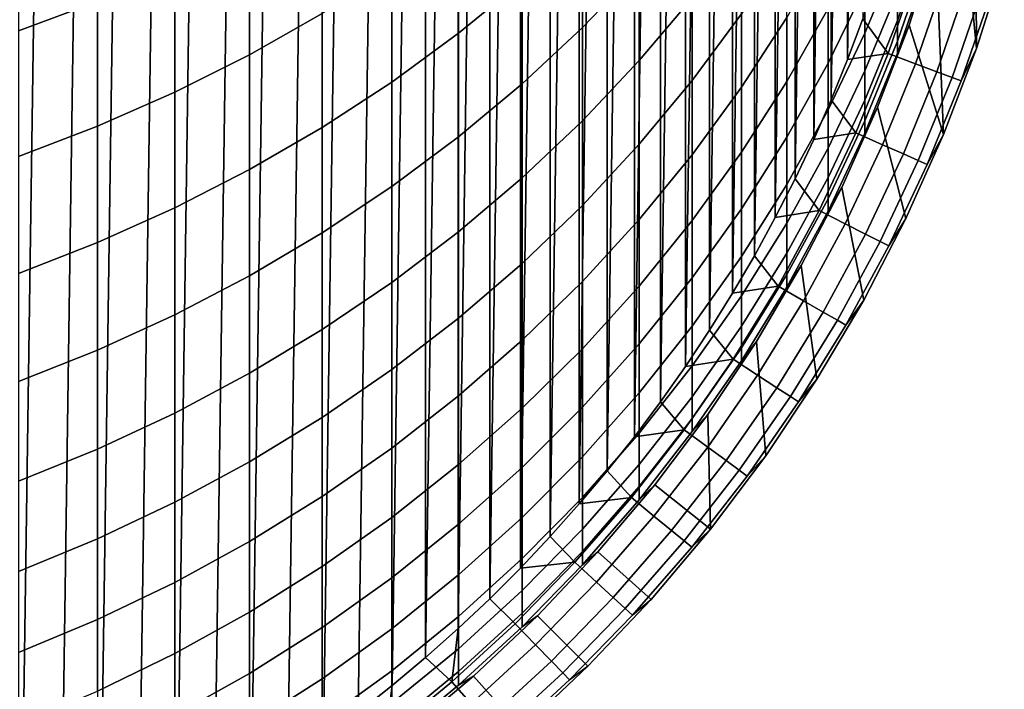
# Model space of a CAD drawing. Header units: metres. Extents: x -109 to 109, y -342 to 66.
# Tile 24 of 256: x 4.15 to 11.05, y -330.19 to -325.49. Entities that reach past the tile are written whole.
import ezdxf

# ---------------------------------------------------------------- set-up
doc = ezdxf.new("R2010")
doc.units = ezdxf.units.M
doc.layers.add('solid_K_24_62_16_000B91', color=7, linetype='CONTINUOUS')

msp = doc.modelspace()

# ---------------------------------------------------------------- linework, layer by layer
at = {"layer": 'solid_K_24_62_16_000B91'}
for points in [[(4.157175, -312.054871, -34.082638), (3.874658, -331.844025, -34.082638), (3.588936, -331.950592, -34.082638), (3.874658, -311.940216, -34.082638)], [(4.436429, -312.177612, -34.082638), (4.157175, -331.72934, -34.082638), (3.874658, -331.844025, -34.082638), (4.157175, -312.054871, -34.082638)], [(4.712077, -312.308289, -34.082638), (4.436429, -331.606598, -34.082638), (4.157175, -331.72934, -34.082638), (4.436429, -312.177612, -34.082638)], [(4.983871, -312.446777, -34.082638), (4.712077, -331.475922, -34.082638), (4.436429, -331.606598, -34.082638), (4.712077, -312.308289, -34.082638)], [(5.251484, -312.592896, -34.082638), (4.983871, -331.337433, -34.082638), (4.712077, -331.475922, -34.082638), (4.983871, -312.446777, -34.082638)], [(5.514831, -312.746613, -34.082638), (5.251484, -331.191315, -34.082638), (4.983871, -331.337433, -34.082638), (5.251484, -312.592896, -34.082638)], [(5.773848, -312.907898, -34.082638), (5.514831, -331.037598, -34.082638), (5.251484, -331.191315, -34.082638), (5.514831, -312.746613, -34.082638)], [(6.028046, -313.076447, -34.082638), (5.773848, -330.876312, -34.082638), (5.514831, -331.037598, -34.082638), (5.773848, -312.907898, -34.082638)], [(6.277295, -313.252167, -34.082638), (6.028046, -330.707764, -34.082638), (5.773848, -330.876312, -34.082638), (6.028046, -313.076447, -34.082638)], [(6.521426, -313.434906, -34.082638), (6.277295, -330.532074, -34.082638), (6.028046, -330.707764, -34.082638), (6.277295, -313.252167, -34.082638)], [(6.760268, -313.624573, -34.082638), (6.521426, -330.349304, -34.082638), (6.277295, -330.532074, -34.082638), (6.521426, -313.434906, -34.082638)], [(6.993697, -313.821075, -34.082638), (6.760268, -330.159637, -34.082638), (6.521426, -330.349304, -34.082638), (6.760268, -313.624573, -34.082638)], [(6.993697, -313.821075, -34.082638), (6.993697, -329.963135, -34.082638), (6.760268, -330.159637, -34.082638)], [(6.993697, -313.821075, -34.082638), (7.221272, -314.024048, -34.082638), (6.993697, -329.963135, -34.082638)], [(7.221272, -314.024048, -34.082638), (7.221272, -329.760193, -34.082638), (6.993697, -329.963135, -34.082638)], [(7.221272, -314.024048, -34.082638), (7.442943, -314.233398, -34.082638), (7.221272, -329.760193, -34.082638)], [(7.442943, -314.233398, -34.082638), (7.442943, -329.550812, -34.082638), (7.221272, -329.760193, -34.082638)], [(7.442943, -314.233398, -34.082638), (7.658642, -314.449097, -34.082638), (7.442943, -329.550812, -34.082638)], [(7.658642, -314.449097, -34.082638), (7.658642, -329.335114, -34.082638), (7.442943, -329.550812, -34.082638)], [(7.658642, -314.449097, -34.082638), (7.868097, -314.670868, -34.082638), (7.658642, -329.335114, -34.082638)], [(7.868097, -314.670868, -34.082638), (7.868097, -329.113342, -34.082638), (7.658642, -329.335114, -34.082638)], [(7.868097, -314.670868, -34.082638), (8.071128, -314.898529, -34.082638), (7.868097, -329.113342, -34.082638)], [(8.071128, -314.898529, -34.082638), (8.071128, -328.885681, -34.082638), (7.868097, -329.113342, -34.082638)], [(8.071128, -314.898529, -34.082638), (8.267485, -315.131775, -34.082638), (8.071128, -328.885681, -34.082638)], [(8.267485, -315.131775, -34.082638), (8.267485, -328.652435, -34.082638), (8.071128, -328.885681, -34.082638)], [(8.267485, -315.131775, -34.082638), (8.457129, -315.370605, -34.082638), (8.267485, -328.652435, -34.082638)], [(8.457129, -315.370605, -34.082638), (8.457129, -328.413635, -34.082638), (8.267485, -328.652435, -34.082638)], [(8.457129, -315.370605, -34.082638), (8.639956, -315.614807, -34.082638), (8.457129, -328.413635, -34.082638)], [(8.639956, -315.614807, -34.082638), (8.639956, -328.169403, -34.082638), (8.457129, -328.413635, -34.082638)], [(8.639956, -315.614807, -34.082638), (8.815729, -315.864166, -34.082638), (8.639956, -328.169403, -34.082638)], [(8.815729, -315.864166, -34.082638), (8.815729, -327.920074, -34.082638), (8.639956, -328.169403, -34.082638)], [(8.815729, -315.864166, -34.082638), (8.984244, -316.118317, -34.082638), (8.815729, -327.920074, -34.082638)], [(8.984244, -316.118317, -34.082638), (8.984244, -327.665894, -34.082638), (8.815729, -327.920074, -34.082638)], [(8.984244, -316.118317, -34.082638), (9.145407, -316.377136, -34.082638), (8.984244, -327.665894, -34.082638)], [(9.145407, -316.377136, -34.082638), (9.145407, -327.407074, -34.082638), (8.984244, -327.665894, -34.082638)], [(9.145407, -316.377136, -34.082638), (9.29918, -316.640594, -34.082638), (9.145407, -327.407074, -34.082638)], [(9.29918, -316.640594, -34.082638), (9.29918, -327.143646, -34.082638), (9.145407, -327.407074, -34.082638)], [(9.29918, -316.640594, -34.082638), (9.445378, -316.908325, -34.082638), (9.29918, -327.143646, -34.082638)], [(9.445378, -316.908325, -34.082638), (9.445378, -326.875885, -34.082638), (9.29918, -327.143646, -34.082638)], [(9.445378, -316.908325, -34.082638), (9.583863, -317.180115, -34.082638), (9.445378, -326.875885, -34.082638)], [(9.583863, -317.180115, -34.082638), (9.583863, -326.604095, -34.082638), (9.445378, -326.875885, -34.082638)], [(9.583863, -317.180115, -34.082638), (9.714475, -317.455658, -34.082638), (9.583863, -326.604095, -34.082638)], [(9.714475, -317.455658, -34.082638), (9.714475, -326.328583, -34.082638), (9.583863, -326.604095, -34.082638)], [(9.714475, -317.455658, -34.082638), (9.837173, -317.734802, -34.082638), (9.714475, -326.328583, -34.082638)], [(9.837173, -317.734802, -34.082638), (9.837173, -326.049438, -34.082638), (9.714475, -326.328583, -34.082638)], [(9.837173, -317.734802, -34.082638), (9.951923, -318.017517, -34.082638), (9.837173, -326.049438, -34.082638)], [(9.951923, -318.017517, -34.082638), (9.951923, -325.766693, -34.082638), (9.837173, -326.049438, -34.082638)], [(9.951923, -318.017517, -34.082638), (10.058509, -318.303284, -34.082638), (9.951923, -325.766693, -34.082638)], [(10.058509, -318.303284, -34.082638), (10.058509, -325.480927, -34.082638), (9.951923, -325.766693, -34.082638)], [(11.050559, -325.075684, -17.082638), (10.930833, -323.123718, -17.082638), (10.844578, -323.734711, -17.082638), (10.854638, -325.690369, -17.082638)], [(10.854638, -325.690369, -17.082638), (10.844578, -323.734711, -17.082638), (10.724207, -324.339844, -17.082638)], [(10.854638, -325.690369, -17.082638), (10.724207, -324.339844, -17.082638), (10.570094, -324.937286, -17.082638), (10.62464, -326.292908, -17.082638)], [(4.139403, -325.566101, 9.432258), (4.694541, -325.359314, 9.303631), (4.694541, -324.425873, 10.73948), (4.139403, -324.62735, 10.876248)], [(7.224272, -325.582428, 5.567606), (7.670265, -325.217651, 5.3792), (7.670265, -324.440765, 6.812521), (7.224272, -324.79776, 7.015321)], [(8.092963, -325.54306, 3.732199), (8.491083, -325.128876, 3.53878), (8.491083, -324.425446, 4.970025), (8.092963, -324.831604, 5.179804)], [(5.760402, -325.733276, 7.546787), (6.267889, -325.444977, 7.383013), (6.267889, -324.588013, 8.823804), (5.760402, -324.869537, 8.998941)], [(8.491083, -325.774689, 2.080629), (8.863416, -325.333527, 1.895666), (8.863416, -324.695435, 3.336376), (8.491083, -325.128876, 3.53878)], [(10.073506, -325.582611, -6.036677), (10.301623, -325.031891, -6.146936), (10.301623, -324.714691, -4.711857), (10.073506, -325.260559, -4.57973)], [(10.301623, -325.4935, -9.049312), (10.498455, -324.924133, -9.116721), (10.498455, -324.725403, -7.683577), (10.301623, -325.291626, -7.593521)], [(6.75634, -325.924835, 5.744453), (7.224272, -325.582428, 5.567606), (7.224272, -324.79776, 7.015321), (6.75634, -325.132812, 7.205678)], [(5.235421, -325.996796, 7.696504), (5.760402, -325.733276, 7.546787), (5.760402, -324.869537, 8.998941), (5.235421, -325.126923, 9.159046)], [(7.670265, -325.936768, 3.916045), (8.092963, -325.54306, 3.732199), (8.092963, -324.831604, 5.179804), (7.670265, -325.217651, 5.3792)], [(8.863416, -325.913666, 0.430662), (9.208831, -325.44693, 0.256518), (9.208831, -324.874115, 1.703053), (8.863416, -325.333527, 1.895666)], [(9.814796, -325.793396, -4.450759), (10.073506, -325.260559, -4.57973), (10.073506, -324.880676, -3.13678), (9.814796, -325.407959, -2.986669)], [(10.301623, -325.637177, -10.511992), (10.498455, -325.065552, -10.556648), (10.498455, -324.924133, -9.116721), (10.301623, -325.4935, -9.049312)], [(10.57009, -324.937317, -13.382639), (10.498455, -325.149475, -12.001069), (10.301623, -325.722412, -11.979238), (10.382716, -325.525177, -13.382639)], [(10.382715, -325.525177, -17.082638), (10.570094, -324.937286, -17.082638), (10.57009, -324.937317, -13.382639), (10.382716, -325.525177, -13.382639)], [(10.62464, -326.292908, -17.082638), (10.570094, -324.937286, -17.082638), (10.382715, -325.525177, -17.082638)], [(9.208831, -325.961639, -1.211705), (9.526279, -325.470978, -1.372802), (9.526279, -324.963104, 0.075987), (9.208831, -325.44693, 0.256518)], [(9.526279, -325.920715, -2.840688), (9.814796, -325.407959, -2.986669), (9.814796, -324.964447, -1.539109), (9.526279, -325.470978, -1.372802)], [(10.073506, -325.846313, -7.505305), (10.301623, -325.291626, -7.593521), (10.301623, -325.031891, -6.146936), (10.073506, -325.582611, -6.036677)], [(10.301623, -325.722412, -11.979238), (10.498455, -325.149475, -12.001069), (10.498455, -325.065552, -10.556648), (10.301623, -325.637177, -10.511992)], [(10.74858, -325.916473, -29.090666), (10.953951, -325.318237, -29.090666), (11.05055, -325.075714, -28.082638), (10.854658, -325.690308, -28.082638)], [(10.854658, -325.690308, -28.082638), (11.05055, -325.075714, -28.082638), (11.050559, -325.075684, -17.082638), (10.854638, -325.690369, -17.082638)], [(4.694541, -326.234802, 7.831708), (5.235421, -325.996796, 7.696504), (5.235421, -325.126923, 9.159046), (4.694541, -325.359314, 9.303631)], [(6.267889, -326.243805, 5.909202), (6.75634, -325.924835, 5.744453), (6.75634, -325.132812, 7.205678), (6.267889, -325.444977, 7.383013)], [(8.092963, -326.196259, 2.25738), (8.491083, -325.774689, 2.080629), (8.491083, -325.128876, 3.53878), (8.092963, -325.54306, 3.732199)], [(10.430869, -325.154633, -33.101562), (10.235305, -325.724304, -33.101562), (10.058509, -325.480927, -34.082638), (10.156878, -325.192291, -34.082638)], [(10.235305, -325.724304, -33.101562), (10.430869, -325.154633, -33.101562), (10.62663, -325.215851, -32.109196), (10.427395, -325.796204, -32.109196)], [(7.224272, -326.308777, 4.089759), (7.670265, -325.936768, 3.916045), (7.670265, -325.217651, 5.3792), (7.224272, -325.582428, 5.567606)], [(10.427395, -325.796204, -32.109196), (10.62663, -325.215851, -32.109196), (10.779258, -325.263611, -31.108549), (10.577162, -325.852295, -31.108549)], [(9.814796, -326.120148, -5.929052), (10.073506, -325.582611, -6.036677), (10.073506, -325.260559, -4.57973), (9.814796, -325.793396, -4.450759)], [(10.073506, -326.051239, -8.983279), (10.301623, -325.4935, -9.049312), (10.301623, -325.291626, -7.593521), (10.073506, -325.846313, -7.505305)], [(10.577162, -325.852295, -31.108549), (10.779258, -325.263611, -31.108549), (10.88844, -325.29776, -30.101683), (10.684297, -325.892395, -30.101683)], [(10.684297, -325.892395, -30.101683), (10.88844, -325.29776, -30.101683), (10.953951, -325.318237, -29.090666), (10.74858, -325.916473, -29.090666)], [(4.139403, -326.446533, 7.951989), (4.694541, -326.234802, 7.831708), (4.694541, -325.359314, 9.303631), (4.139403, -325.566101, 9.432258)], [(8.491083, -326.361847, 0.597889), (8.863416, -325.913666, 0.430662), (8.863416, -325.333527, 1.895666), (8.491083, -325.774689, 2.080629)], [(9.526279, -326.311554, -4.325337), (9.814796, -325.793396, -4.450759), (9.814796, -325.407959, -2.986669), (9.526279, -325.920715, -2.840688)], [(5.760402, -326.538391, 6.061353), (6.267889, -326.243805, 5.909202), (6.267889, -325.444977, 7.383013), (5.760402, -325.733276, 7.546787)], [(8.863416, -326.434937, -1.056307), (9.208831, -325.961639, -1.211705), (9.208831, -325.44693, 0.256518), (8.863416, -325.913666, 0.430662)], [(9.208831, -326.417419, -2.699281), (9.526279, -325.920715, -2.840688), (9.526279, -325.470978, -1.372802), (9.208831, -325.961639, -1.211705)], [(10.235305, -325.724304, -33.101562), (9.951923, -325.766693, -34.082638), (10.058509, -325.480927, -34.082638)], [(10.073506, -326.197083, -10.468248), (10.301623, -325.637177, -10.511992), (10.301623, -325.4935, -9.049312), (10.073506, -326.051239, -8.983279)], [(7.670265, -326.596985, 2.425384), (8.092963, -326.196259, 2.25738), (8.092963, -325.54306, 3.732199), (7.670265, -325.936768, 3.916045)], [(10.382716, -325.525177, -13.382639), (10.301623, -325.722412, -11.979238), (10.073506, -326.28363, -11.957852), (10.162675, -326.101624, -13.382639)], [(10.162668, -326.101654, -17.082638), (10.382715, -325.525177, -17.082638), (10.382716, -325.525177, -13.382639), (10.162675, -326.101624, -13.382639)], [(10.62464, -326.292908, -17.082638), (10.382715, -325.525177, -17.082638), (10.162668, -326.101654, -17.082638), (10.361108, -326.881836, -17.082638)], [(6.75634, -326.657959, 4.252814), (7.224272, -326.308777, 4.089759), (7.224272, -325.582428, 5.567606), (6.75634, -325.924835, 5.744453)], [(9.814796, -326.387726, -7.419197), (10.073506, -325.846313, -7.505305), (10.073506, -325.582611, -6.036677), (9.814796, -326.120148, -5.929052)], [(10.073506, -326.28363, -11.957852), (10.301623, -325.722412, -11.979238), (10.301623, -325.637177, -10.511992), (10.073506, -326.197083, -10.468248)], [(10.510566, -326.502472, -29.090666), (10.74858, -325.916473, -29.090666), (10.854658, -325.690308, -28.082638), (10.624615, -326.292969, -28.082638)], [(10.624615, -326.292969, -28.082638), (10.854658, -325.690308, -28.082638), (10.854638, -325.690369, -17.082638), (10.62464, -326.292908, -17.082638)], [(5.235421, -326.807678, 6.200444), (5.760402, -326.538391, 6.061353), (5.760402, -325.733276, 7.546787), (5.235421, -325.996796, 7.696504)], [(8.092963, -326.790161, 0.757692), (8.491083, -326.361847, 0.597889), (8.491083, -325.774689, 2.080629), (8.092963, -326.196259, 2.25738)], [(10.235305, -325.724304, -33.101562), (10.008657, -326.282318, -33.101562), (9.837173, -326.049438, -34.082638), (9.951923, -325.766693, -34.082638)], [(10.008657, -326.282318, -33.101562), (10.235305, -325.724304, -33.101562), (10.427395, -325.796204, -32.109196), (10.196493, -326.364716, -32.109196)], [(9.526279, -326.642914, -5.824388), (9.814796, -326.120148, -5.929052), (9.814796, -325.793396, -4.450759), (9.526279, -326.311554, -4.325337)], [(9.814796, -326.595673, -8.918824), (10.073506, -326.051239, -8.983279), (10.073506, -325.846313, -7.505305), (9.814796, -326.387726, -7.419197)], [(10.196493, -326.364716, -32.109196), (10.427395, -325.796204, -32.109196), (10.577162, -325.852295, -31.108549), (10.342943, -326.428955, -31.108549)], [(10.342943, -326.428955, -31.108549), (10.577162, -325.852295, -31.108549), (10.684297, -325.892395, -30.101683), (10.447706, -326.474915, -30.101683)], [(6.267889, -326.983246, 4.404715), (6.75634, -326.657959, 4.252814), (6.75634, -325.924835, 5.744453), (6.267889, -326.243805, 5.909202)], [(8.491083, -326.889435, -0.907082), (8.863416, -326.434937, -1.056307), (8.863416, -325.913666, 0.430662), (8.491083, -326.361847, 0.597889)], [(9.208831, -326.813507, -4.203845), (9.526279, -326.311554, -4.325337), (9.526279, -325.920715, -2.840688), (9.208831, -326.417419, -2.699281)], [(10.447706, -326.474915, -30.101683), (10.684297, -325.892395, -30.101683), (10.74858, -325.916473, -29.090666), (10.510566, -326.502472, -29.090666)], [(7.224272, -326.975616, 2.584129), (7.670265, -326.596985, 2.425384), (7.670265, -325.936768, 3.916045), (7.224272, -326.308777, 4.089759)], [(8.863416, -326.896515, -2.562877), (9.208831, -326.417419, -2.699281), (9.208831, -325.961639, -1.211705), (8.863416, -326.434937, -1.056307)], [(4.694541, -327.050873, 6.326052), (5.235421, -326.807678, 6.200444), (5.235421, -325.996796, 7.696504), (4.694541, -326.234802, 7.831708)], [(10.008657, -326.282318, -33.101562), (9.714475, -326.328583, -34.082638), (9.837173, -326.049438, -34.082638)], [(9.814796, -326.743652, -10.42555), (10.073506, -326.197083, -10.468248), (10.073506, -326.051239, -8.983279), (9.814796, -326.595673, -8.918824)], [(9.526279, -326.914246, -7.335458), (9.814796, -326.387726, -7.419197), (9.814796, -326.120148, -5.929052), (9.526279, -326.642914, -5.824388)], [(10.162675, -326.101624, -13.382639), (10.073506, -326.28363, -11.957852), (9.814796, -326.831451, -11.936977), (9.910658, -326.664825, -13.382639)], [(9.910658, -326.664825, -17.082638), (10.162668, -326.101654, -17.082638), (10.162675, -326.101624, -13.382639), (9.910658, -326.664825, -13.382639)], [(10.361108, -326.881836, -17.082638), (10.162668, -326.101654, -17.082638), (9.910658, -326.664825, -17.082638), (10.065102, -327.454834, -17.082638)], [(7.670265, -327.197235, 0.909586), (8.092963, -326.790161, 0.757692), (8.092963, -326.196259, 2.25738), (7.670265, -326.596985, 2.425384)], [(9.814796, -326.831451, -11.936977), (10.073506, -326.28363, -11.957852), (10.073506, -326.197083, -10.468248), (9.814796, -326.743652, -10.42555)], [(4.139403, -327.267242, 6.437796), (4.694541, -327.050873, 6.326052), (4.694541, -326.234802, 7.831708), (4.139403, -326.446533, 7.951989)], [(5.760402, -327.283661, 4.545001), (6.267889, -326.983246, 4.404715), (6.267889, -326.243805, 5.909202), (5.760402, -326.538391, 6.061353)], [(6.75634, -327.331024, 2.733133), (7.224272, -326.975616, 2.584129), (7.224272, -326.308777, 4.089759), (6.75634, -326.657959, 4.252814)], [(9.208831, -327.149292, -5.723003), (9.526279, -326.642914, -5.824388), (9.526279, -326.311554, -4.325337), (9.208831, -326.813507, -4.203845)], [(10.008657, -326.282318, -33.101562), (9.751612, -326.826996, -33.101562), (9.583863, -326.604095, -34.082638), (9.714475, -326.328583, -34.082638)], [(9.751612, -326.826996, -33.101562), (10.008657, -326.282318, -33.101562), (10.196493, -326.364716, -32.109196), (9.934625, -326.919617, -32.109196)], [(10.240631, -327.074463, -29.090666), (10.510566, -326.502472, -29.090666), (10.624615, -326.292969, -28.082638), (10.361142, -326.881775, -28.082638)], [(10.361142, -326.881775, -28.082638), (10.624615, -326.292969, -28.082638), (10.62464, -326.292908, -17.082638), (10.361108, -326.881836, -17.082638)], [(8.092963, -327.323761, -0.764481), (8.491083, -326.889435, -0.907082), (8.491083, -326.361847, 0.597889), (8.092963, -326.790161, 0.757692)], [(9.526279, -327.125092, -8.856143), (9.814796, -326.595673, -8.918824), (9.814796, -326.387726, -7.419197), (9.526279, -326.914246, -7.335458)], [(9.934625, -326.919617, -32.109196), (10.196493, -326.364716, -32.109196), (10.342943, -326.428955, -31.108549), (10.077313, -326.991821, -31.108549)], [(8.491083, -327.356628, -2.43189), (8.863416, -326.896515, -2.562877), (8.863416, -326.434937, -1.056307), (8.491083, -326.889435, -0.907082)], [(8.863416, -327.297668, -4.08665), (9.208831, -326.813507, -4.203845), (9.208831, -326.417419, -2.699281), (8.863416, -326.896515, -2.562877)], [(10.077313, -326.991821, -31.108549), (10.342943, -326.428955, -31.108549), (10.447706, -326.474915, -30.101683), (10.179385, -327.043488, -30.101683)], [(10.179385, -327.043488, -30.101683), (10.447706, -326.474915, -30.101683), (10.510566, -326.502472, -29.090666), (10.240631, -327.074463, -29.090666)], [(5.235421, -327.558289, 4.673244), (5.760402, -327.283661, 4.545001), (5.760402, -326.538391, 6.061353), (5.235421, -326.807678, 6.200444)], [(7.224272, -327.581909, 1.053109), (7.670265, -327.197235, 0.909586), (7.670265, -326.596985, 2.425384), (7.224272, -326.975616, 2.584129)], [(9.751612, -326.826996, -33.101562), (9.445378, -326.875885, -34.082638), (9.583863, -326.604095, -34.082638)], [(9.526279, -327.275146, -10.384027), (9.814796, -326.743652, -10.42555), (9.814796, -326.595673, -8.918824), (9.526279, -327.125092, -8.856143)], [(6.267889, -327.662109, 2.871944), (6.75634, -327.331024, 2.733133), (6.75634, -326.657959, 4.252814), (6.267889, -326.983246, 4.404715)], [(9.208831, -327.424255, -7.254343), (9.526279, -326.914246, -7.335458), (9.526279, -326.642914, -5.824388), (9.208831, -327.149292, -5.723003)], [(9.910658, -326.664825, -13.382639), (9.814796, -326.831451, -11.936977), (9.526279, -327.364197, -11.916677), (9.627458, -327.213013, -13.382639)], [(9.627464, -327.213013, -17.082638), (9.910658, -326.664825, -17.082638), (9.910658, -326.664825, -13.382639), (9.627458, -327.213013, -13.382639)], [(10.065102, -327.454834, -17.082638), (9.910658, -326.664825, -17.082638), (9.627464, -327.213013, -17.082638), (9.737314, -328.010498, -17.082638)], [(9.526279, -327.364197, -11.916677), (9.814796, -326.831451, -11.936977), (9.814796, -326.743652, -10.42555), (9.526279, -327.275146, -10.384027)], [(4.694541, -327.806305, 4.789057), (5.235421, -327.558289, 4.673244), (5.235421, -326.807678, 6.200444), (4.694541, -327.050873, 6.326052)], [(7.670265, -327.736603, -0.628938), (8.092963, -327.323761, -0.764481), (8.092963, -326.790161, 0.757692), (7.670265, -327.197235, 0.909586)], [(8.863416, -327.637756, -5.625206), (9.208831, -327.149292, -5.723003), (9.208831, -326.813507, -4.203845), (8.863416, -327.297668, -4.08665)], [(8.092963, -327.796295, -2.306718), (8.491083, -327.356628, -2.43189), (8.491083, -326.889435, -0.907082), (8.092963, -327.323761, -0.764481)], [(9.751612, -326.826996, -33.101562), (9.464952, -327.35672, -33.101562), (9.29918, -327.143646, -34.082638), (9.445378, -326.875885, -34.082638)], [(9.464952, -327.35672, -33.101562), (9.751612, -326.826996, -33.101562), (9.934625, -326.919617, -32.109196), (9.642585, -327.459259, -32.109196)], [(9.939595, -327.630737, -29.090666), (10.240631, -327.074463, -29.090666), (10.361142, -326.881775, -28.082638), (10.065069, -327.454895, -28.082638)], [(10.065069, -327.454895, -28.082638), (10.361142, -326.881775, -28.082638), (10.361108, -326.881836, -17.082638), (10.065102, -327.454834, -17.082638)], [(8.491083, -327.762634, -3.974111), (8.863416, -327.297668, -4.08665), (8.863416, -326.896515, -2.562877), (8.491083, -327.356628, -2.43189)], [(9.208831, -327.637939, -8.795426), (9.526279, -327.125092, -8.856143), (9.526279, -326.914246, -7.335458), (9.208831, -327.424255, -7.254343)], [(9.642585, -327.459259, -32.109196), (9.934625, -326.919617, -32.109196), (10.077313, -326.991821, -31.108549), (9.781079, -327.539215, -31.108549)], [(5.760402, -327.967896, 3.000141), (6.267889, -327.662109, 2.871944), (6.267889, -326.983246, 4.404715), (5.760402, -327.283661, 4.545001)], [(6.75634, -327.942963, 1.187826), (7.224272, -327.581909, 1.053109), (7.224272, -326.975616, 2.584129), (6.75634, -327.331024, 2.733133)], [(9.781079, -327.539215, -31.108549), (10.077313, -326.991821, -31.108549), (10.179385, -327.043488, -30.101683), (9.880151, -327.596436, -30.101683)], [(4.139403, -328.026947, 4.892087), (4.694541, -327.806305, 4.789057), (4.694541, -327.050873, 6.326052), (4.139403, -327.267242, 6.437796)], [(9.880151, -327.596436, -30.101683), (10.179385, -327.043488, -30.101683), (10.240631, -327.074463, -29.090666), (9.939595, -327.630737, -29.090666)], [(8.863416, -327.916229, -7.176097), (9.208831, -327.424255, -7.254343), (9.208831, -327.149292, -5.723003), (8.863416, -327.637756, -5.625206)], [(9.464952, -327.35672, -33.101562), (9.145407, -327.407074, -34.082638), (9.29918, -327.143646, -34.082638)], [(9.208831, -327.790009, -10.343803), (9.526279, -327.275146, -10.384027), (9.526279, -327.125092, -8.856143), (9.208831, -327.637939, -8.795426)], [(7.224272, -328.126678, -0.500865), (7.670265, -327.736603, -0.628938), (7.670265, -327.197235, 0.909586), (7.224272, -327.581909, 1.053109)], [(9.627458, -327.213013, -13.382639), (9.526279, -327.364197, -11.916677), (9.208831, -327.880249, -11.897014), (9.313966, -327.744476, -13.382639)], [(9.313965, -327.744476, -17.082638), (9.627464, -327.213013, -17.082638), (9.627458, -327.213013, -13.382639), (9.313966, -327.744476, -13.382639)], [(9.737314, -328.010498, -17.082638), (9.627464, -327.213013, -17.082638), (9.313965, -327.744476, -17.082638), (9.378961, -328.546814, -17.082638)], [(5.235421, -328.247406, 3.117333), (5.760402, -327.967896, 3.000141), (5.760402, -327.283661, 4.545001), (5.235421, -327.558289, 4.673244)], [(8.491083, -328.106812, -5.531293), (8.863416, -327.637756, -5.625206), (8.863416, -327.297668, -4.08665), (8.491083, -327.762634, -3.974111)], [(9.208831, -327.880249, -11.897014), (9.526279, -327.364197, -11.916677), (9.526279, -327.275146, -10.384027), (9.208831, -327.790009, -10.343803)], [(6.267889, -328.279327, 1.313327), (6.75634, -327.942963, 1.187826), (6.75634, -327.331024, 2.733133), (6.267889, -327.662109, 2.871944)], [(7.670265, -328.214172, -2.187742), (8.092963, -327.796295, -2.306718), (8.092963, -327.323761, -0.764481), (7.670265, -327.736603, -0.628938)], [(8.092963, -328.20694, -3.866568), (8.491083, -327.762634, -3.974111), (8.491083, -327.356628, -2.43189), (8.092963, -327.796295, -2.306718)], [(9.464952, -327.35672, -33.101562), (9.149548, -327.869812, -33.101562), (8.984244, -327.665894, -34.082638), (9.145407, -327.407074, -34.082638)], [(9.149548, -327.869812, -33.101562), (9.464952, -327.35672, -33.101562), (9.642585, -327.459259, -32.109196), (9.32126, -327.981995, -32.109196)], [(8.863416, -328.13266, -8.736856), (9.208831, -327.637939, -8.795426), (9.208831, -327.424255, -7.254343), (8.863416, -327.916229, -7.176097)], [(9.32126, -327.981995, -32.109196), (9.642585, -327.459259, -32.109196), (9.781079, -327.539215, -31.108549), (9.45514, -328.069458, -31.108549)], [(9.608375, -328.169586, -29.090666), (9.939595, -327.630737, -29.090666), (10.065069, -327.454895, -28.082638), (9.737329, -328.010468, -28.082638)], [(9.737329, -328.010468, -28.082638), (10.065069, -327.454895, -28.082638), (10.065102, -327.454834, -17.082638), (9.737314, -328.010498, -17.082638)], [(4.694541, -328.499847, 3.223166), (5.235421, -328.247406, 3.117333), (5.235421, -327.558289, 4.673244), (4.694541, -327.806305, 4.789057)], [(9.45514, -328.069458, -31.108549), (9.781079, -327.539215, -31.108549), (9.880151, -327.596436, -30.101683), (9.55091, -328.132019, -30.101683)], [(6.75634, -328.492828, -0.38065), (7.224272, -328.126678, -0.500865), (7.224272, -327.581909, 1.053109), (6.75634, -327.942963, 1.187826)], [(8.491083, -328.388672, -7.100959), (8.863416, -327.916229, -7.176097), (8.863416, -327.637756, -5.625206), (8.491083, -328.106812, -5.531293)], [(8.863416, -328.286652, -10.305004), (9.208831, -327.790009, -10.343803), (9.208831, -327.637939, -8.795426), (8.863416, -328.13266, -8.736856)], [(9.55091, -328.132019, -30.101683), (9.880151, -327.596436, -30.101683), (9.939595, -327.630737, -29.090666), (9.608375, -328.169586, -29.090666)], [(5.760402, -328.589966, 1.429231), (6.267889, -328.279327, 1.313327), (6.267889, -327.662109, 2.871944), (5.760402, -327.967896, 3.000141)], [(9.149548, -327.869812, -33.101562), (8.815729, -327.920074, -34.082638), (8.984244, -327.665894, -34.082638)], [(7.224272, -328.60907, -2.075322), (7.670265, -328.214172, -2.187742), (7.670265, -327.736603, -0.628938), (7.224272, -328.126678, -0.500865)], [(8.092963, -328.555054, -5.441549), (8.491083, -328.106812, -5.531293), (8.491083, -327.762634, -3.974111), (8.092963, -328.20694, -3.866568)], [(9.313966, -327.744476, -13.382639), (9.208831, -327.880249, -11.897014), (8.863416, -328.378052, -11.878045), (8.971169, -328.257507, -13.382639)], [(8.97116, -328.257507, -17.082638), (9.313965, -327.744476, -17.082638), (9.313966, -327.744476, -13.382639), (8.971169, -328.257507, -13.382639)], [(9.378961, -328.546814, -17.082638), (9.313965, -327.744476, -17.082638), (8.97116, -328.257507, -17.082638), (8.991029, -329.062286, -17.082638)], [(4.139403, -328.724396, 3.317318), (4.694541, -328.499847, 3.223166), (4.694541, -327.806305, 4.789057), (4.139403, -328.026947, 4.892087)], [(7.670265, -328.629242, -3.764347), (8.092963, -328.20694, -3.866568), (8.092963, -327.796295, -2.306718), (7.670265, -328.214172, -2.187742)], [(8.863416, -328.378052, -11.878045), (9.208831, -327.880249, -11.897014), (9.208831, -327.790009, -10.343803), (8.863416, -328.286652, -10.305004)], [(8.491083, -328.607697, -8.680614), (8.863416, -328.13266, -8.736856), (8.863416, -327.916229, -7.176097), (8.491083, -328.388672, -7.100959)], [(9.149548, -327.869812, -33.101562), (8.806355, -328.364777, -33.101562), (8.639956, -328.169403, -34.082638), (8.815729, -327.920074, -34.082638)], [(8.806355, -328.364777, -33.101562), (9.149548, -327.869812, -33.101562), (9.32126, -327.981995, -32.109196), (8.971628, -328.486237, -32.109196)], [(5.235421, -328.873932, 1.535186), (5.760402, -328.589966, 1.429231), (5.760402, -327.967896, 3.000141), (5.235421, -328.247406, 3.117333)], [(6.267889, -328.833923, -0.268659), (6.75634, -328.492828, -0.38065), (6.75634, -327.942963, 1.187826), (6.267889, -328.279327, 1.313327)], [(8.971628, -328.486237, -32.109196), (9.32126, -327.981995, -32.109196), (9.45514, -328.069458, -31.108549), (9.100487, -328.580933, -31.108549)], [(9.247972, -328.689362, -29.090666), (9.608375, -328.169586, -29.090666), (9.737329, -328.010468, -28.082638), (9.37895, -328.546844, -28.082638)], [(9.37895, -328.546844, -28.082638), (9.737329, -328.010468, -28.082638), (9.737314, -328.010498, -17.082638), (9.378961, -328.546814, -17.082638)], [(6.75634, -328.979706, -1.969801), (7.224272, -328.60907, -2.075322), (7.224272, -328.126678, -0.500865), (6.75634, -328.492828, -0.38065)], [(8.092963, -328.840118, -7.029157), (8.491083, -328.388672, -7.100959), (8.491083, -328.106812, -5.531293), (8.092963, -328.555054, -5.441549)], [(8.491083, -328.76358, -10.267746), (8.863416, -328.286652, -10.305004), (8.863416, -328.13266, -8.736856), (8.491083, -328.607697, -8.680614)], [(9.100487, -328.580933, -31.108549), (9.45514, -328.069458, -31.108549), (9.55091, -328.132019, -30.101683), (9.192664, -328.648712, -30.101683)], [(9.192664, -328.648712, -30.101683), (9.55091, -328.132019, -30.101683), (9.608375, -328.169586, -29.090666), (9.247972, -328.689362, -29.090666)], [(8.806355, -328.364777, -33.101562), (8.457129, -328.413635, -34.082638), (8.639956, -328.169403, -34.082638)], [(4.694541, -329.130402, 1.630871), (5.235421, -328.873932, 1.535186), (5.235421, -328.247406, 3.117333), (4.694541, -328.499847, 3.223166)], [(7.224272, -329.02829, -3.66776), (7.670265, -328.629242, -3.764347), (7.670265, -328.214172, -2.187742), (7.224272, -328.60907, -2.075322)], [(7.670265, -328.98111, -5.356246), (8.092963, -328.555054, -5.441549), (8.092963, -328.20694, -3.866568), (7.670265, -328.629242, -3.764347)], [(8.971169, -328.257507, -13.382639), (8.863416, -328.378052, -11.878045), (8.491083, -328.856079, -11.85983), (8.600146, -328.750488, -13.382639)], [(8.600146, -328.750488, -17.082638), (8.97116, -328.257507, -17.082638), (8.971169, -328.257507, -13.382639), (8.600146, -328.750488, -13.382639)], [(8.991029, -329.062286, -17.082638), (8.97116, -328.257507, -17.082638), (8.600146, -328.750488, -17.082638)], [(5.760402, -329.148926, -0.165232), (6.267889, -328.833923, -0.268659), (6.267889, -328.279327, 1.313327), (5.760402, -328.589966, 1.429231)], [(8.491083, -328.856079, -11.85983), (8.863416, -328.378052, -11.878045), (8.863416, -328.286652, -10.305004), (8.491083, -328.76358, -10.267746)], [(8.092963, -329.061676, -8.626868), (8.491083, -328.607697, -8.680614), (8.491083, -328.388672, -7.100959), (8.092963, -328.840118, -7.029157)], [(8.806355, -328.364777, -33.101562), (8.436419, -328.840057, -33.101562), (8.267485, -328.652435, -34.082638), (8.457129, -328.413635, -34.082638)], [(8.436419, -328.840057, -33.101562), (8.806355, -328.364777, -33.101562), (8.971628, -328.486237, -32.109196), (8.594749, -328.970459, -32.109196)], [(4.139403, -329.358521, 1.715994), (4.694541, -329.130402, 1.630871), (4.694541, -328.499847, 3.223166), (4.139403, -328.724396, 3.317318)], [(6.267889, -329.324982, -1.871498), (6.75634, -328.979706, -1.969801), (6.75634, -328.492828, -0.38065), (6.267889, -328.833923, -0.268659)], [(8.594749, -328.970459, -32.109196), (8.971628, -328.486237, -32.109196), (9.100487, -328.580933, -31.108549), (8.718195, -329.072113, -31.108549)], [(8.859486, -329.188477, -29.090666), (9.247972, -328.689362, -29.090666), (9.37895, -328.546844, -28.082638), (8.991062, -329.062256, -28.082638)], [(8.991062, -329.062256, -28.082638), (9.37895, -328.546844, -28.082638), (9.378961, -328.546814, -17.082638), (8.991029, -329.062286, -17.082638)], [(5.235421, -329.43689, -0.070682), (5.760402, -329.148926, -0.165232), (5.760402, -328.589966, 1.429231), (5.235421, -328.873932, 1.535186)], [(6.75634, -329.402832, -3.577099), (7.224272, -329.02829, -3.66776), (7.224272, -328.60907, -2.075322), (6.75634, -328.979706, -1.969801)], [(7.670265, -329.269257, -6.960908), (8.092963, -328.840118, -7.029157), (8.092963, -328.555054, -5.441549), (7.670265, -328.98111, -5.356246)], [(8.092963, -329.21933, -10.232141), (8.491083, -328.76358, -10.267746), (8.491083, -328.607697, -8.680614), (8.092963, -329.061676, -8.626868)], [(8.718195, -329.072113, -31.108549), (9.100487, -328.580933, -31.108549), (9.192664, -328.648712, -30.101683), (8.8065, -329.144836, -30.101683)], [(7.224272, -329.383698, -5.275645), (7.670265, -328.98111, -5.356246), (7.670265, -328.629242, -3.764347), (7.224272, -329.02829, -3.66776)], [(8.436419, -328.840057, -33.101562), (8.071128, -328.885681, -34.082638), (8.267485, -328.652435, -34.082638)], [(8.8065, -329.144836, -30.101683), (9.192664, -328.648712, -30.101683), (9.247972, -328.689362, -29.090666), (8.859486, -329.188477, -29.090666)], [(8.600146, -328.750488, -13.382639), (8.491083, -328.856079, -11.85983), (8.092963, -329.312866, -11.842423), (8.202064, -329.221924, -13.382639)], [(8.202074, -329.221924, -17.082638), (8.600146, -328.750488, -17.082638), (8.600146, -328.750488, -13.382639), (8.202064, -329.221924, -13.382639)], [(8.991029, -329.062286, -17.082638), (8.600146, -328.750488, -17.082638), (8.202074, -329.221924, -17.082638), (8.574903, -329.555084, -17.082638)], [(8.092963, -329.312866, -11.842423), (8.491083, -328.856079, -11.85983), (8.491083, -328.76358, -10.267746), (8.092963, -329.21933, -10.232141)], [(4.694541, -329.69696, 0.014702), (5.235421, -329.43689, -0.070682), (5.235421, -328.873932, 1.535186), (4.694541, -329.130402, 1.630871)], [(5.760402, -329.64389, -1.780712), (6.267889, -329.324982, -1.871498), (6.267889, -328.833923, -0.268659), (5.760402, -329.148926, -0.165232)], [(7.670265, -329.493164, -8.575782), (8.092963, -329.061676, -8.626868), (8.092963, -328.840118, -7.029157), (7.670265, -329.269257, -6.960908)], [(8.436419, -328.840057, -33.101562), (8.040863, -329.29425, -33.101562), (7.868097, -329.113342, -34.082638), (8.071128, -328.885681, -34.082638)], [(8.040863, -329.29425, -33.101562), (8.436419, -328.840057, -33.101562), (8.594749, -328.970459, -32.109196), (8.191769, -329.433167, -32.109196)], [(6.267889, -329.75177, -3.49264), (6.75634, -329.402832, -3.577099), (6.75634, -328.979706, -1.969801), (6.267889, -329.324982, -1.871498)], [(6.75634, -329.761566, -5.199989), (7.224272, -329.383698, -5.275645), (7.224272, -329.02829, -3.66776), (6.75634, -329.402832, -3.577099)], [(7.224272, -329.674713, -6.896421), (7.670265, -329.269257, -6.960908), (7.670265, -328.98111, -5.356246), (7.224272, -329.383698, -5.275645)], [(8.191769, -329.433167, -32.109196), (8.594749, -328.970459, -32.109196), (8.718195, -329.072113, -31.108549), (8.309426, -329.541473, -31.108549)], [(7.670265, -329.652527, -10.198298), (8.092963, -329.21933, -10.232141), (8.092963, -329.061676, -8.626868), (7.670265, -329.493164, -8.575782)], [(8.309426, -329.541473, -31.108549), (8.718195, -329.072113, -31.108549), (8.8065, -329.144836, -30.101683), (8.393591, -329.618958, -30.101683)], [(8.444092, -329.665436, -29.090666), (8.859486, -329.188477, -29.090666), (8.991062, -329.062256, -28.082638), (8.574885, -329.555084, -28.082638)], [(8.574885, -329.555084, -28.082638), (8.991062, -329.062256, -28.082638), (8.991029, -329.062286, -17.082638), (8.574903, -329.555084, -17.082638)], [(4.139403, -329.928314, 0.090662), (4.694541, -329.69696, 0.014702), (4.694541, -329.130402, 1.630871), (4.139403, -329.358521, 1.715994)], [(5.235421, -329.935394, -1.697718), (5.760402, -329.64389, -1.780712), (5.760402, -329.148926, -0.165232), (5.235421, -329.43689, -0.070682)], [(8.040863, -329.29425, -33.101562), (7.658642, -329.335114, -34.082638), (7.868097, -329.113342, -34.082638)], [(8.393591, -329.618958, -30.101683), (8.8065, -329.144836, -30.101683), (8.859486, -329.188477, -29.090666), (8.444092, -329.665436, -29.090666)], [(7.670265, -329.74707, -11.825879), (8.092963, -329.312866, -11.842423), (8.092963, -329.21933, -10.232141), (7.670265, -329.652527, -10.198298)], [(8.202064, -329.221924, -13.382639), (8.092963, -329.312866, -11.842423), (7.670265, -329.74707, -11.825879), (7.778174, -329.670288, -13.382639)], [(7.778174, -329.670288, -17.082638), (8.202074, -329.221924, -17.082638), (8.202064, -329.221924, -13.382639), (7.778174, -329.670288, -13.382639)], [(8.574903, -329.555084, -17.082638), (8.202074, -329.221924, -17.082638), (7.778174, -329.670288, -17.082638), (8.131745, -330.023834, -17.082638)], [(7.224272, -329.900879, -8.527512), (7.670265, -329.493164, -8.575782), (7.670265, -329.269257, -6.960908), (7.224272, -329.674713, -6.896421)], [(8.040863, -329.29425, -33.101562), (7.620886, -329.725952, -33.101562), (7.442943, -329.550812, -34.082638), (7.658642, -329.335114, -34.082638)], [(7.620886, -329.725952, -33.101562), (8.040863, -329.29425, -33.101562), (8.191769, -329.433167, -32.109196), (7.76391, -329.872986, -32.109196)], [(5.760402, -330.074036, -3.41464), (6.267889, -329.75177, -3.49264), (6.267889, -329.324982, -1.871498), (5.760402, -329.64389, -1.780712)], [(4.694541, -330.198639, -1.62277), (5.235421, -329.935394, -1.697718), (5.235421, -329.43689, -0.070682), (4.694541, -329.69696, 0.014702)], [(6.267889, -330.113586, -5.129509), (6.75634, -329.761566, -5.199989), (6.75634, -329.402832, -3.577099), (6.267889, -329.75177, -3.49264)], [(6.75634, -330.055298, -6.835891), (7.224272, -329.674713, -6.896421), (7.224272, -329.383698, -5.275645), (6.75634, -329.761566, -5.199989)], [(7.76391, -329.872986, -32.109196), (8.191769, -329.433167, -32.109196), (8.309426, -329.541473, -31.108549), (7.875422, -329.98761, -31.108549)], [(7.224272, -330.061829, -10.166322), (7.670265, -329.652527, -10.198298), (7.670265, -329.493164, -8.575782), (7.224272, -329.900879, -8.527512)], [(7.620886, -329.725952, -33.101562), (7.177764, -330.133881, -33.101562), (7.221272, -329.760193, -34.082638), (7.442943, -329.550812, -34.082638)], [(7.875422, -329.98761, -31.108549), (8.309426, -329.541473, -31.108549), (8.393591, -329.618958, -30.101683), (7.955191, -330.069611, -30.101683)], [(8.003055, -330.118805, -29.090666), (8.444092, -329.665436, -29.090666), (8.574885, -329.555084, -28.082638), (8.131728, -330.023834, -28.082638)], [(8.131728, -330.023834, -28.082638), (8.574885, -329.555084, -28.082638), (8.574903, -329.555084, -17.082638), (8.131745, -330.023834, -17.082638)], [(5.235421, -330.368622, -3.343335), (5.760402, -330.074036, -3.41464), (5.760402, -329.64389, -1.780712), (5.235421, -329.935394, -1.697718)], [(7.955191, -330.069611, -30.101683), (8.393591, -329.618958, -30.101683), (8.444092, -329.665436, -29.090666), (8.003055, -330.118805, -29.090666)], [(4.139403, -330.432861, -1.556094), (4.694541, -330.198639, -1.62277), (4.694541, -329.69696, 0.014702), (4.139403, -329.928314, 0.090662)], [(6.75634, -330.283569, -8.482203), (7.224272, -329.900879, -8.527512), (7.224272, -329.674713, -6.896421), (6.75634, -330.055298, -6.835891)], [(7.224272, -330.157349, -11.810246), (7.670265, -329.74707, -11.825879), (7.670265, -329.652527, -10.198298), (7.224272, -330.061829, -10.166322)], [(7.778174, -329.670288, -13.382639), (7.670265, -329.74707, -11.825879), (7.224272, -330.157349, -11.810246), (7.329813, -330.094177, -13.382639)], [(7.329801, -330.094177, -17.082638), (7.778174, -329.670288, -17.082638), (7.778174, -329.670288, -13.382639), (7.329813, -330.094177, -13.382639)], [(8.131745, -330.023834, -17.082638), (7.778174, -329.670288, -17.082638), (7.329801, -330.094177, -17.082638), (7.662983, -330.46701, -17.082638)], [(5.760402, -330.43869, -5.064418), (6.267889, -330.113586, -5.129509), (6.267889, -329.75177, -3.49264), (5.760402, -330.074036, -3.41464)], [(6.267889, -330.409851, -6.779501), (6.75634, -330.055298, -6.835891), (6.75634, -329.761566, -5.199989), (6.267889, -330.113586, -5.129509)], [(7.177764, -330.133881, -33.101562), (6.993697, -329.963135, -34.082638), (7.221272, -329.760193, -34.082638)], [(7.177764, -330.133881, -33.101562), (7.620886, -329.725952, -33.101562), (7.76391, -329.872986, -32.109196), (7.312473, -330.288574, -32.109196)], [(6.75634, -330.446045, -10.136306), (7.224272, -330.061829, -10.166322), (7.224272, -329.900879, -8.527512), (6.75634, -330.283569, -8.482203)], [(7.312473, -330.288574, -32.109196), (7.76391, -329.872986, -32.109196), (7.875422, -329.98761, -31.108549), (7.4175, -330.409149, -31.108549)], [(4.694541, -330.634644, -3.278941), (5.235421, -330.368622, -3.343335), (5.235421, -329.935394, -1.697718), (4.694541, -330.198639, -1.62277)], [(7.177764, -330.133881, -33.101562), (6.712844, -330.516785, -33.101562), (6.760268, -330.159637, -34.082638), (6.993697, -329.963135, -34.082638)], [(7.4175, -330.409149, -31.108549), (7.875422, -329.98761, -31.108549), (7.955191, -330.069611, -30.101683), (7.492631, -330.495422, -30.101683)], [(6.267889, -330.640106, -8.439993), (6.75634, -330.283569, -8.482203), (6.75634, -330.055298, -6.835891), (6.267889, -330.409851, -6.779501)], [(6.75634, -330.542419, -11.795572), (7.224272, -330.157349, -11.810246), (7.224272, -330.061829, -10.166322), (6.75634, -330.446045, -10.136306)], [(7.537712, -330.54718, -29.090666), (8.003055, -330.118805, -29.090666), (8.131728, -330.023834, -28.082638), (7.662986, -330.46701, -28.082638)], [(7.662986, -330.46701, -28.082638), (8.131728, -330.023834, -28.082638), (8.131745, -330.023834, -17.082638), (7.662983, -330.46701, -17.082638)], [(5.235421, -330.735901, -5.004915), (5.760402, -330.43869, -5.064418), (5.760402, -330.074036, -3.41464), (5.235421, -330.368622, -3.343335)], [(5.760402, -330.737305, -6.727424), (6.267889, -330.409851, -6.779501), (6.267889, -330.113586, -5.129509), (5.760402, -330.43869, -5.064418)], [(6.712844, -330.516785, -33.101562), (7.177764, -330.133881, -33.101562), (7.312473, -330.288574, -32.109196), (6.838827, -330.67865, -32.109196)], [(7.329813, -330.094177, -13.382639), (7.224272, -330.157349, -11.810246), (6.75634, -330.542419, -11.795572), (6.858388, -330.492249, -13.382639)], [(6.858388, -330.492249, -17.082638), (7.329801, -330.094177, -17.082638), (7.329813, -330.094177, -13.382639), (6.858388, -330.492249, -13.382639)], [(7.662983, -330.46701, -17.082638), (7.329801, -330.094177, -17.082638), (6.858388, -330.492249, -17.082638), (7.170133, -330.883179, -17.082638)], [(7.492631, -330.495422, -30.101683), (7.955191, -330.069611, -30.101683), (8.003055, -330.118805, -29.090666), (7.537712, -330.54718, -29.090666)], [(6.712844, -330.516785, -33.101562), (6.521426, -330.349304, -34.082638), (6.760268, -330.159637, -34.082638)]]:
    msp.add_3dface(points, dxfattribs=at)

doc.saveas('drawing.dxf')
